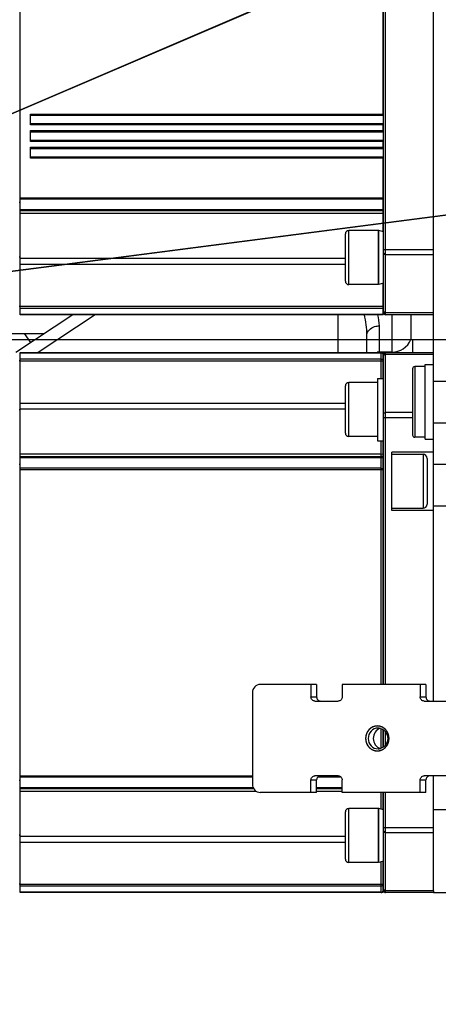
# Model space of a CAD drawing. Header units: millimetres. Extents: x 0 to 11890, y 0 to 8410.
# Tile 38 of 86: x 7284 to 7385, y 2488 to 2725. Entities that reach past the tile are written whole.
import ezdxf

# ---------------------------------------------------------------- set-up
doc = ezdxf.new("R2010")
doc.units = ezdxf.units.MM
doc.header["$LTSCALE"] = 653.95
doc.linetypes.add('CENTER', pattern=[0.6, 0.375, -0.075, 0.075, -0.075])
doc.layers.get('0').update_dxf_attribs({"linetype": 'CONTINUOUS'})
for name, color, linetype in [('204101000043_DXF_AXIS', 7, 'CONTINUOUS'), ('304103000023DXF_CONTINUOUS_LINE', 7, 'CONTINUOUS'), ('304103000024DXF_CONTINUOUS_LINE', 7, 'CONTINUOUS'), ('304105000048DXF_CONTINUOUS_LINE', 7, 'CONTINUOUS'), ('304105000051DXF_CONTINUOUS_LINE', 7, 'CONTINUOUS'), ('304304000111DXF_CONTINUOUS_LINE', 7, 'CONTINUOUS'), ('501023000047DXF_CONTINUOUS_LINE', 7, 'CONTINUOUS'), ('604006000004DXF_CONTINUOUS_LINE', 7, 'CONTINUOUS'), ('604007000003DXF_CONTINUOUS_LINE', 7, 'CONTINUOUS'), ('626001000003DXF_CONTINUOUS_LINE', 7, 'CONTINUOUS'), ('R70-2000运动范围_DXF_DIMENSION', 7, 'CONTINUOUS')]:
    doc.layers.add(name, color=color, linetype=linetype)
doc.styles.get("Standard").update_dxf_attribs({"font": 'txt', "width": 0.7})
doc.dimstyles.new('DIMSTYLE_3', dxfattribs={"dimtxt": 100, "dimasz": 60, "dimexe": 2, "dimexo": 0.2, "dimtad": 1, "dimdsep": 46, "dimtxsty": 'Standard', "dimblk": '_FILLED', "dimblk1": '_FILLED', "dimblk2": '_FILLED', "dimcen": 0.09, "dimclrt": 5, "dimazin": 2, "dimtp": 0.01, "dimtm": 0.01, "dimtfac": 1, "dimtofl": 0, "dimtmove": 0, "dimatfit": 3, "dimldrblk": '_FILLED', "dimfxl": 0, "dimtolj": 1, "dimarcsym": 0})

# ---------------------------------------------------------------- blocks, each defined once
blk = doc.blocks.new('_FILLED')
at = {"color": 0, "linetype": 'ByBlock'}
blk.add_solid([(0, 0), (-1, 0.1667), (-1, -0.1667)], dxfattribs=at)
blk = doc.blocks.new('*D8')
at = {"layer": 'R70-2000运动范围_DXF_DIMENSION', "color": 2, "linetype": 'Continuous'}
for p, q in [((7155.44, 2648.42), (8327.14, 3151.96)), ((7687.07, 2876.89), (7155.44, 2648.42)), ((7687.07, 2876.89), (7687.07, 2876.89))]:
    blk.add_line(p, q, dxfattribs=at)
at = {"layer": 'R70-2000运动范围_DXF_DIMENSION', "color": 2, "linetype": 'Continuous', "xscale": 60, "yscale": 60, "zscale": 60, "rotation": 203.2557065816}
blk.add_blockref('_FILLED', (7687.07, 2876.89), dxfattribs=at)
blk = doc.blocks.new('*D9')
at = {"layer": 'R70-2000运动范围_DXF_DIMENSION', "color": 2, "linetype": 'Continuous'}
for p, q in [((7155.44, 2648.42), (9690.99, 2977.4)), ((9150.71, 2907.3), (7155.44, 2648.42)), ((9150.71, 2907.3), (9150.71, 2907.3))]:
    blk.add_line(p, q, dxfattribs=at)
at = {"layer": 'R70-2000运动范围_DXF_DIMENSION', "color": 2, "linetype": 'Continuous', "xscale": 60, "yscale": 60, "zscale": 60, "rotation": 187.3919185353}
blk.add_blockref('_FILLED', (9150.71, 2907.3), dxfattribs=at)

msp = doc.modelspace()

# ---------------------------------------------------------------- linework, layer by layer
at = {"color": 7, "linetype": 'Continuous'}
msp.add_circle((7155.437, 2648.422), 578.65, dxfattribs=at)
at = {"layer": '204101000043_DXF_AXIS', "color": 7, "linetype": 'CENTER'}
msp.add_line((7155.437, 2648.422), (8599.718, 2648.422), dxfattribs=at)
at = {"layer": '304103000023DXF_CONTINUOUS_LINE', "color": 7, "linetype": 'Continuous'}
msp.add_line((7371.337, 2515.422), (7371.135, 2515.422), dxfattribs=at)
at = {"layer": '304103000024DXF_CONTINUOUS_LINE', "color": 7, "linetype": 'Continuous'}
for p, q in [((7383.437, 2561.422), (7383.437, 2767.287)), ((7296.606, 2654.422), (7282.892, 2645.322)), ((7378.02, 2654.422), (7378.02, 2648.422)), ((7235.437, 2649.922), (7289.825, 2649.922)), ((7367.437, 2645.322), (7367.437, 2649.548)), ((7378.02, 2648.422), (7383.437, 2648.422)), ((7378.437, 2648.422), (7378.437, 2645.322)), ((7373.437, 2645.422), (7370.437, 2645.422)), ((7383.437, 2638.422), (7388.937, 2638.422)), ((7383.437, 2618.422), (7388.937, 2618.422)), ((7383.437, 2515.715), (7383.437, 2543.422)), ((7383.437, 2515.322), (7395.437, 2515.322))]:
    msp.add_line(p, q, dxfattribs=at)
at = {"layer": '304103000024DXF_CONTINUOUS_LINE', "color": 9, "linetype": 'Continuous'}
for p, q in [((7302.032, 2654.422), (7288.318, 2645.322)), ((7360.437, 2654.422), (7360.437, 2645.322)), ((7373.437, 2654.422), (7373.437, 2645.322)), ((7286.482, 2647.704), (7285.01, 2649.922)), ((7370.437, 2645.322), (7370.437, 2651.726)), ((7383.437, 2648.422), (7388.937, 2648.422)), ((7383.437, 2628.422), (7388.937, 2628.422)), ((7383.437, 2608.422), (7388.937, 2608.422)), ((7383.437, 2535.322), (7398.594, 2535.322))]:
    msp.add_line(p, q, dxfattribs=at)
at = {"layer": '304103000024DXF_CONTINUOUS_LINE', "color": 7, "linetype": 'Continuous'}
for centre, radius, start, end in [((7373.437, 2650.422), 5, 270, 336.4219), ((7370.437, 2642.422), 3, 90, 99.8528)]:
    msp.add_arc(centre, radius, start, end, dxfattribs=at)
at = {"layer": '304103000024DXF_CONTINUOUS_LINE', "color": 9, "linetype": 'Continuous'}
for points in [[(7367.437, 2649.548), (7367.437, 2651.184), (7367.161, 2652.816), (7366.845, 2654.421)], [(7370.437, 2651.726), (7370.437, 2652.627), (7370.273, 2653.528), (7370.057, 2654.404)]]:
    msp.add_open_spline(points, degree=3, dxfattribs=at)
msp.add_open_spline([(7367.437, 2649.548), (7367.437, 2650.459), (7368.784, 2651.598), (7370.051, 2651.726), (7370.437, 2651.726)], degree=3, knots=[0, 0, 0, 0, 0.7021593, 1, 1, 1, 1], dxfattribs=at)
at = {"layer": '304105000048DXF_CONTINUOUS_LINE', "color": 7, "linetype": 'Continuous'}
for p, q in [((7355.321, 2565.422), (7341.737, 2565.422)), ((7353.953, 2565.422), (7353.953, 2562.422)), ((7355.321, 2565.422), (7355.321, 2562.422)), ((7381.632, 2565.422), (7361.47, 2565.422)), ((7361.47, 2565.422), (7361.47, 2562.422)), ((7380.264, 2565.422), (7380.264, 2562.422)), ((7381.632, 2565.422), (7381.632, 2562.422)), ((7339.857, 2563.422), (7339.857, 2541.422)), ((7354.892, 2561.422), (7360.53, 2561.422)), ((7381.204, 2561.422), (7386.842, 2561.422)), ((7360.53, 2543.422), (7354.892, 2543.422)), ((7386.842, 2543.422), (7381.204, 2543.422)), ((7353.953, 2539.422), (7353.953, 2542.422)), ((7355.321, 2539.422), (7355.321, 2542.422)), ((7361.47, 2539.422), (7361.47, 2542.422)), ((7380.264, 2539.422), (7380.264, 2542.422)), ((7381.632, 2539.422), (7381.632, 2542.422)), ((7355.321, 2539.422), (7341.737, 2539.422)), ((7381.632, 2539.422), (7361.47, 2539.422))]:
    msp.add_line(p, q, dxfattribs=at)
at = {"layer": '304105000048DXF_CONTINUOUS_LINE', "color": 9, "linetype": 'Continuous'}
for p, q in [((7353.953, 2562.422), (7355.321, 2562.422)), ((7380.264, 2562.422), (7381.632, 2562.422)), ((7353.953, 2542.422), (7355.321, 2542.422)), ((7380.264, 2542.422), (7381.632, 2542.422))]:
    msp.add_line(p, q, dxfattribs=at)
at = {"layer": '304105000048DXF_CONTINUOUS_LINE', "color": 7, "linetype": 'Continuous'}
for centre, start, end in [((7370.096, 2552.692), 74.77094, 89.93542), ((7370.096, 2552.152), 270.06458, 285.22906)]:
    msp.add_arc(centre, 2.23, start, end, dxfattribs=at)
for points, knots in [([(7341.737, 2565.422), (7341.253, 2565.422), (7340.23, 2564.965), (7339.857, 2563.928), (7339.857, 2563.422)], [0, 0, 0, 0, 0.4890129, 1, 1, 1, 1]), ([(7354.892, 2561.422), (7354.65, 2561.422), (7354.139, 2561.651), (7353.953, 2562.169), (7353.953, 2562.422)], [0, 0, 0, 0, 0.4890141, 1, 1, 1, 1]), ([(7355.321, 2562.422), (7355.321, 2562.169), (7355.507, 2561.651), (7356.018, 2561.422), (7356.26, 2561.422)], [0, 0, 0, 0, 0.5109859, 1, 1, 1, 1]), ([(7361.47, 2562.422), (7361.47, 2562.169), (7361.284, 2561.651), (7360.773, 2561.422), (7360.53, 2561.422)], [0, 0, 0, 0, 0.5109859, 1, 1, 1, 1]), ([(7381.204, 2561.422), (7380.962, 2561.422), (7380.45, 2561.651), (7380.264, 2562.169), (7380.264, 2562.422)], [0, 0, 0, 0, 0.4890141, 1, 1, 1, 1]), ([(7381.632, 2562.422), (7381.632, 2562.169), (7381.818, 2561.651), (7382.33, 2561.422), (7382.572, 2561.422)], [0, 0, 0, 0, 0.5109859, 1, 1, 1, 1]), ([(7369.927, 2555.422), (7369.201, 2555.422), (7367.667, 2554.727), (7366.823, 2552.422), (7367.667, 2550.118), (7369.201, 2549.422), (7369.927, 2549.422)], [0, 0, 0, 0, 0.2445072, 0.5, 0.7554928, 1, 1, 1, 1]), ([(7370.098, 2554.922), (7369.493, 2554.922), (7368.215, 2554.343), (7367.511, 2552.422), (7368.215, 2550.502), (7369.493, 2549.922), (7370.098, 2549.922)], [0, 0, 0, 0, 0.2445068, 0.5, 0.7554932, 1, 1, 1, 1]), ([(7369.927, 2549.422), (7370.654, 2549.422), (7372.188, 2550.118), (7373.032, 2552.422), (7372.188, 2554.727), (7370.654, 2555.422), (7369.927, 2555.422)], [0, 0, 0, 0, 0.2445072, 0.5, 0.7554928, 1, 1, 1, 1]), ([(7370.679, 2554.835), (7370.187, 2554.692), (7369.269, 2554.023), (7368.782, 2552.422), (7369.269, 2550.822), (7370.187, 2550.152), (7370.679, 2550.01)], [0, 0, 0, 0, 0.2455069, 0.5, 0.7544931, 1, 1, 1, 1]), ([(7370.682, 2554.844), (7371.181, 2554.708), (7372.118, 2554.04), (7372.616, 2552.422), (7372.118, 2550.804), (7371.181, 2550.137), (7370.682, 2550.001)], [0, 0, 0, 0, 0.2454488, 0.5, 0.7545512, 1, 1, 1, 1]), ([(7353.953, 2542.422), (7353.953, 2542.675), (7354.139, 2543.194), (7354.65, 2543.422), (7354.892, 2543.422)], [0, 0, 0, 0, 0.5109859, 1, 1, 1, 1]), ([(7356.26, 2543.422), (7356.018, 2543.422), (7355.507, 2543.194), (7355.321, 2542.675), (7355.321, 2542.422)], [0, 0, 0, 0, 0.4890141, 1, 1, 1, 1]), ([(7360.53, 2543.422), (7360.773, 2543.422), (7361.284, 2543.194), (7361.47, 2542.675), (7361.47, 2542.422)], [0, 0, 0, 0, 0.4890141, 1, 1, 1, 1]), ([(7380.264, 2542.422), (7380.264, 2542.675), (7380.45, 2543.194), (7380.962, 2543.422), (7381.204, 2543.422)], [0, 0, 0, 0, 0.5109859, 1, 1, 1, 1]), ([(7382.572, 2543.422), (7382.33, 2543.422), (7381.818, 2543.194), (7381.632, 2542.675), (7381.632, 2542.422)], [0, 0, 0, 0, 0.4890141, 1, 1, 1, 1]), ([(7339.857, 2541.422), (7339.857, 2540.916), (7340.23, 2539.879), (7341.253, 2539.422), (7341.737, 2539.422)], [0, 0, 0, 0, 0.5109871, 1, 1, 1, 1])]:
    msp.add_open_spline(points, degree=3, knots=knots, dxfattribs=at)
at = {"layer": '304105000048DXF_CONTINUOUS_LINE', "color": 2, "linetype": 'Continuous'}
for points in [[(7369.927, 2555.422), (7369.882, 2555.417), (7369.791, 2555.408), (7369.676, 2555.396), (7369.585, 2555.387), (7369.517, 2555.379), (7369.46, 2555.373), (7369.42, 2555.369), (7369.397, 2555.367), (7369.38, 2555.366), (7369.363, 2555.36), (7369.341, 2555.353), (7369.303, 2555.34), (7369.248, 2555.323), (7369.182, 2555.302), (7369.116, 2555.281), (7369.051, 2555.259), (7368.985, 2555.238), (7368.93, 2555.22), (7368.891, 2555.208), (7368.87, 2555.201), (7368.853, 2555.197), (7368.838, 2555.187), (7368.818, 2555.176), (7368.782, 2555.156), (7368.732, 2555.127), (7368.671, 2555.093), (7368.61, 2555.058), (7368.55, 2555.024), (7368.489, 2554.99), (7368.438, 2554.961), (7368.403, 2554.941), (7368.383, 2554.929), (7368.367, 2554.922), (7368.354, 2554.909), (7368.336, 2554.894), (7368.304, 2554.866), (7368.259, 2554.827), (7368.205, 2554.779), (7368.151, 2554.732), (7368.097, 2554.685), (7368.042, 2554.638), (7367.997, 2554.599), (7367.965, 2554.571), (7367.948, 2554.555), (7367.933, 2554.544), (7367.923, 2554.529), (7367.908, 2554.511), (7367.883, 2554.478), (7367.847, 2554.43), (7367.803, 2554.374), (7367.759, 2554.317), (7367.716, 2554.261), (7367.672, 2554.204), (7367.636, 2554.157), (7367.61, 2554.124), (7367.596, 2554.105), (7367.584, 2554.092), (7367.577, 2554.075), (7367.566, 2554.054), (7367.547, 2554.016), (7367.52, 2553.962), (7367.487, 2553.898), (7367.455, 2553.833), (7367.422, 2553.769), (7367.39, 2553.704), (7367.363, 2553.65), (7367.344, 2553.613), (7367.333, 2553.591), (7367.324, 2553.576), (7367.32, 2553.558), (7367.313, 2553.534), (7367.301, 2553.493), (7367.285, 2553.435), (7367.264, 2553.365), (7367.244, 2553.295), (7367.224, 2553.225), (7367.204, 2553.155), (7367.187, 2553.097), (7367.176, 2553.056), (7367.169, 2553.033), (7367.163, 2553.016), (7367.162, 2552.997), (7367.16, 2552.972), (7367.156, 2552.929), (7367.15, 2552.867), (7367.143, 2552.793), (7367.136, 2552.719), (7367.129, 2552.645), (7367.122, 2552.57), (7367.117, 2552.509), (7367.112, 2552.465), (7367.11, 2552.441), (7367.107, 2552.422), (7367.11, 2552.404), (7367.112, 2552.38), (7367.116, 2552.337), (7367.122, 2552.277), (7367.128, 2552.204), (7367.135, 2552.131), (7367.142, 2552.058), (7367.149, 2551.985), (7367.154, 2551.925), (7367.158, 2551.882), (7367.161, 2551.858), (7367.161, 2551.839), (7367.167, 2551.822), (7367.173, 2551.799), (7367.185, 2551.758), (7367.202, 2551.699), (7367.222, 2551.629), (7367.242, 2551.559), (7367.261, 2551.489), (7367.281, 2551.419), (7367.298, 2551.361), (7367.309, 2551.32), (7367.316, 2551.297), (7367.32, 2551.279), (7367.329, 2551.263), (7367.34, 2551.241), (7367.359, 2551.204), (7367.386, 2551.15), (7367.418, 2551.085), (7367.45, 2551.021), (7367.482, 2550.956), (7367.515, 2550.891), (7367.542, 2550.838), (7367.56, 2550.8), (7367.571, 2550.778), (7367.578, 2550.762), (7367.591, 2550.748), (7367.605, 2550.728), (7367.631, 2550.695), (7367.668, 2550.647), (7367.712, 2550.589), (7367.757, 2550.532), (7367.801, 2550.474), (7367.845, 2550.416), (7367.882, 2550.368), (7367.908, 2550.334), (7367.923, 2550.316), (7367.933, 2550.3), (7367.947, 2550.29), (7367.965, 2550.274), (7367.996, 2550.247), (7368.04, 2550.208), (7368.093, 2550.162), (7368.147, 2550.115), (7368.2, 2550.069), (7368.253, 2550.022), (7368.297, 2549.984), (7368.328, 2549.956), (7368.346, 2549.941), (7368.359, 2549.928), (7368.374, 2549.921), (7368.394, 2549.909), (7368.43, 2549.889), (7368.48, 2549.86), (7368.541, 2549.826), (7368.602, 2549.791), (7368.662, 2549.756), (7368.723, 2549.722), (7368.773, 2549.693), (7368.809, 2549.673), (7368.829, 2549.662), (7368.844, 2549.652), (7368.861, 2549.648), (7368.882, 2549.64), (7368.921, 2549.628), (7368.976, 2549.61), (7369.041, 2549.588), (7369.107, 2549.567), (7369.173, 2549.546), (7369.239, 2549.524), (7369.293, 2549.507), (7369.332, 2549.494), (7369.354, 2549.487), (7369.37, 2549.48), (7369.388, 2549.48), (7369.411, 2549.477), (7369.451, 2549.473), (7369.509, 2549.467), (7369.579, 2549.459), (7369.672, 2549.449), (7369.788, 2549.437), (7369.881, 2549.427), (7369.927, 2549.422)], [(7369.927, 2549.422), (7369.973, 2549.427), (7370.064, 2549.437), (7370.178, 2549.448), (7370.27, 2549.458), (7370.338, 2549.465), (7370.395, 2549.471), (7370.435, 2549.475), (7370.458, 2549.478), (7370.475, 2549.478), (7370.491, 2549.485), (7370.513, 2549.492), (7370.552, 2549.504), (7370.607, 2549.522), (7370.672, 2549.543), (7370.738, 2549.564), (7370.804, 2549.585), (7370.87, 2549.606), (7370.925, 2549.624), (7370.963, 2549.636), (7370.985, 2549.644), (7371.002, 2549.648), (7371.017, 2549.657), (7371.037, 2549.669), (7371.072, 2549.689), (7371.123, 2549.717), (7371.184, 2549.752), (7371.245, 2549.786), (7371.305, 2549.82), (7371.366, 2549.855), (7371.417, 2549.884), (7371.452, 2549.903), (7371.472, 2549.915), (7371.488, 2549.923), (7371.501, 2549.936), (7371.519, 2549.951), (7371.551, 2549.979), (7371.596, 2550.018), (7371.65, 2550.065), (7371.704, 2550.112), (7371.758, 2550.159), (7371.812, 2550.207), (7371.858, 2550.246), (7371.889, 2550.273), (7371.907, 2550.289), (7371.922, 2550.3), (7371.931, 2550.315), (7371.946, 2550.334), (7371.972, 2550.367), (7372.008, 2550.414), (7372.052, 2550.471), (7372.095, 2550.527), (7372.139, 2550.584), (7372.183, 2550.64), (7372.219, 2550.687), (7372.245, 2550.72), (7372.259, 2550.739), (7372.271, 2550.753), (7372.278, 2550.77), (7372.289, 2550.791), (7372.308, 2550.829), (7372.335, 2550.882), (7372.367, 2550.947), (7372.4, 2551.011), (7372.432, 2551.076), (7372.465, 2551.14), (7372.492, 2551.194), (7372.511, 2551.232), (7372.522, 2551.253), (7372.531, 2551.269), (7372.535, 2551.287), (7372.542, 2551.31), (7372.553, 2551.351), (7372.57, 2551.409), (7372.59, 2551.479), (7372.61, 2551.549), (7372.631, 2551.619), (7372.651, 2551.689), (7372.667, 2551.748), (7372.679, 2551.788), (7372.686, 2551.812), (7372.692, 2551.829), (7372.692, 2551.848), (7372.695, 2551.872), (7372.699, 2551.916), (7372.705, 2551.978), (7372.712, 2552.052), (7372.719, 2552.126), (7372.726, 2552.2), (7372.733, 2552.274), (7372.738, 2552.336), (7372.743, 2552.379), (7372.744, 2552.404), (7372.747, 2552.422), (7372.745, 2552.44), (7372.743, 2552.465), (7372.739, 2552.507), (7372.733, 2552.568), (7372.726, 2552.641), (7372.72, 2552.714), (7372.713, 2552.786), (7372.706, 2552.859), (7372.701, 2552.92), (7372.697, 2552.963), (7372.694, 2552.987), (7372.694, 2553.005), (7372.688, 2553.022), (7372.681, 2553.046), (7372.669, 2553.087), (7372.653, 2553.145), (7372.633, 2553.215), (7372.613, 2553.285), (7372.593, 2553.355), (7372.574, 2553.425), (7372.557, 2553.484), (7372.545, 2553.525), (7372.538, 2553.548), (7372.535, 2553.566), (7372.525, 2553.582), (7372.515, 2553.603), (7372.496, 2553.641), (7372.469, 2553.695), (7372.437, 2553.759), (7372.405, 2553.824), (7372.372, 2553.889), (7372.34, 2553.953), (7372.313, 2554.007), (7372.294, 2554.045), (7372.283, 2554.066), (7372.276, 2554.083), (7372.264, 2554.097), (7372.25, 2554.116), (7372.224, 2554.15), (7372.187, 2554.198), (7372.142, 2554.255), (7372.098, 2554.313), (7372.054, 2554.371), (7372.009, 2554.428), (7371.972, 2554.476), (7371.947, 2554.51), (7371.932, 2554.529), (7371.921, 2554.544), (7371.907, 2554.555), (7371.89, 2554.571), (7371.859, 2554.598), (7371.815, 2554.637), (7371.761, 2554.683), (7371.708, 2554.729), (7371.655, 2554.776), (7371.602, 2554.822), (7371.558, 2554.861), (7371.527, 2554.888), (7371.509, 2554.903), (7371.496, 2554.916), (7371.48, 2554.924), (7371.46, 2554.936), (7371.425, 2554.955), (7371.374, 2554.984), (7371.314, 2555.019), (7371.253, 2555.054), (7371.193, 2555.088), (7371.132, 2555.123), (7371.081, 2555.151), (7371.046, 2555.172), (7371.026, 2555.183), (7371.011, 2555.193), (7370.994, 2555.197), (7370.972, 2555.205), (7370.934, 2555.217), (7370.879, 2555.235), (7370.813, 2555.256), (7370.748, 2555.277), (7370.682, 2555.299), (7370.616, 2555.32), (7370.561, 2555.338), (7370.523, 2555.351), (7370.501, 2555.357), (7370.485, 2555.364), (7370.467, 2555.365), (7370.444, 2555.368), (7370.403, 2555.372), (7370.345, 2555.378), (7370.276, 2555.385), (7370.183, 2555.395), (7370.067, 2555.407), (7369.974, 2555.417), (7369.927, 2555.422)]]:
    msp.add_open_spline(points, degree=3, knots=[0, 0, 0, 0, 0.015625, 0.03125, 0.0390625, 0.046875, 0.0546875, 0.0585938, 0.0605469, 0.0625, 0.0644531, 0.0664062, 0.0703125, 0.078125, 0.0859375, 0.09375, 0.1015625, 0.109375, 0.1171875, 0.1210938, 0.1230469, 0.125, 0.1269531, 0.1289062, 0.1328125, 0.140625, 0.1484375, 0.15625, 0.1640625, 0.171875, 0.1796875, 0.1835938, 0.1855469, 0.1875, 0.1894531, 0.1914062, 0.1953125, 0.203125, 0.2109375, 0.21875, 0.2265625, 0.234375, 0.2421875, 0.2460938, 0.2480469, 0.25, 0.2519531, 0.2539062, 0.2578125, 0.265625, 0.2734375, 0.28125, 0.2890625, 0.296875, 0.3046875, 0.3085938, 0.3105469, 0.3125, 0.3144531, 0.3164062, 0.3203125, 0.328125, 0.3359375, 0.34375, 0.3515625, 0.359375, 0.3671875, 0.3710938, 0.3730469, 0.375, 0.3769531, 0.3789062, 0.3828125, 0.390625, 0.3984375, 0.40625, 0.4140625, 0.421875, 0.4296875, 0.4335938, 0.4355469, 0.4375, 0.4394531, 0.4414062, 0.4453125, 0.453125, 0.4609375, 0.46875, 0.4765625, 0.484375, 0.4921875, 0.4960938, 0.4980469, 0.5, 0.5019531, 0.5039062, 0.5078125, 0.515625, 0.5234375, 0.53125, 0.5390625, 0.546875, 0.5546875, 0.5585938, 0.5605469, 0.5625, 0.5644531, 0.5664062, 0.5703125, 0.578125, 0.5859375, 0.59375, 0.6015625, 0.609375, 0.6171875, 0.6210938, 0.6230469, 0.625, 0.6269531, 0.6289062, 0.6328125, 0.640625, 0.6484375, 0.65625, 0.6640625, 0.671875, 0.6796875, 0.6835938, 0.6855469, 0.6875, 0.6894531, 0.6914062, 0.6953125, 0.703125, 0.7109375, 0.71875, 0.7265625, 0.734375, 0.7421875, 0.7460938, 0.7480469, 0.75, 0.7519531, 0.7539062, 0.7578125, 0.765625, 0.7734375, 0.78125, 0.7890625, 0.796875, 0.8046875, 0.8085938, 0.8105469, 0.8125, 0.8144531, 0.8164062, 0.8203125, 0.828125, 0.8359375, 0.84375, 0.8515625, 0.859375, 0.8671875, 0.8710938, 0.8730469, 0.875, 0.8769531, 0.8789062, 0.8828125, 0.890625, 0.8984375, 0.90625, 0.9140625, 0.921875, 0.9296875, 0.9335938, 0.9355469, 0.9375, 0.9394531, 0.9414062, 0.9453125, 0.953125, 0.9609375, 0.96875, 0.984375, 1, 1, 1, 1], dxfattribs=at)
at = {"layer": '304105000051DXF_CONTINUOUS_LINE', "color": 7, "linetype": 'Continuous'}
for p, q in [((7369.937, 2639.087), (7371.437, 2639.087)), ((7369.937, 2639.087), (7369.937, 2624.087)), ((7369.937, 2624.087), (7371.437, 2624.087))]:
    msp.add_line(p, q, dxfattribs=at)
at = {"layer": '304304000111DXF_CONTINUOUS_LINE', "color": 7, "linetype": 'Continuous'}
for p, q in [((7283.937, 2679.422), (7283.937, 2784.422)), ((7371.437, 2654.922), (7371.437, 2783.922)), ((7383.437, 2668.884), (7383.437, 2746.422)), ((7371.337, 2702.422), (7371.337, 2736.422)), ((7286.437, 2700.122), (7286.437, 2702.722)), ((7286.437, 2702.422), (7371.437, 2702.422)), ((7286.437, 2700.422), (7371.437, 2700.422)), ((7371.337, 2698.422), (7371.337, 2700.422)), ((7286.437, 2696.122), (7286.437, 2698.722)), ((7286.437, 2698.422), (7371.437, 2698.422)), ((7286.437, 2696.422), (7371.437, 2696.422)), ((7286.437, 2692.122), (7286.437, 2694.722)), ((7371.337, 2694.422), (7371.337, 2696.422)), ((7286.437, 2694.422), (7371.437, 2694.422)), ((7286.437, 2692.422), (7371.437, 2692.422)), ((7371.337, 2674.368), (7371.337, 2692.422)), ((7283.937, 2681.422), (7283.737, 2681.422)), ((7371.437, 2681.422), (7371.337, 2681.422)), ((7371.337, 2679.422), (7283.937, 2679.422)), ((7283.937, 2654.422), (7283.937, 2679.354)), ((7283.937, 2668.251), (7283.737, 2668.251)), ((7371.337, 2654.422), (7371.337, 2661.974)), ((7283.937, 2656.422), (7283.737, 2656.422)), ((7371.337, 2654.422), (7283.937, 2654.422)), ((7371.437, 2656.422), (7371.337, 2656.422)), ((7383.437, 2654.422), (7371.937, 2654.422)), ((7283.937, 2645.322), (7371.337, 2645.322)), ((7283.937, 2540.322), (7283.937, 2645.322)), ((7371.337, 2639.087), (7371.337, 2645.322)), ((7371.937, 2645.322), (7383.437, 2645.322)), ((7283.937, 2643.322), (7283.737, 2643.322)), ((7371.437, 2643.322), (7371.337, 2643.322)), ((7371.437, 2565.422), (7371.437, 2644.822)), ((7283.937, 2631.494), (7283.737, 2631.494)), ((7371.337, 2565.422), (7371.337, 2624.087)), ((7383.437, 2621.322), (7373.437, 2621.322)), ((7373.437, 2607.322), (7373.437, 2621.322)), ((7283.937, 2620.322), (7370.837, 2620.322)), ((7373.437, 2620.822), (7380.937, 2620.822)), ((7381.937, 2619.822), (7381.937, 2608.822)), ((7283.937, 2618.322), (7283.737, 2618.322)), ((7371.437, 2618.322), (7371.337, 2618.322)), ((7373.437, 2607.822), (7380.937, 2607.822)), ((7383.437, 2607.322), (7373.437, 2607.322)), ((7371.337, 2550.304), (7371.337, 2554.541)), ((7371.437, 2550.383), (7371.437, 2554.462)), ((7283.937, 2542.322), (7283.737, 2542.322)), ((7340.181, 2540.322), (7283.937, 2540.322)), ((7283.937, 2515.322), (7283.937, 2540.254)), ((7361.47, 2540.322), (7355.321, 2540.322)), ((7371.337, 2535.268), (7371.337, 2539.422)), ((7371.437, 2515.822), (7371.437, 2539.422)), ((7283.937, 2529.151), (7283.737, 2529.151)), ((7371.337, 2515.322), (7371.337, 2522.874)), ((7283.937, 2517.322), (7283.737, 2517.322)), ((7371.437, 2517.322), (7371.337, 2517.322)), ((7371.337, 2515.322), (7283.937, 2515.322)), ((7383.437, 2515.322), (7371.937, 2515.322)), ((7383.437, 2515.715), (7383.437, 2515.322))]:
    msp.add_line(p, q, dxfattribs=at)
at = {"layer": '304304000111DXF_CONTINUOUS_LINE', "color": 9, "linetype": 'Continuous'}
for p, q in [((7371.937, 2654.422), (7371.937, 2784.422)), ((7286.437, 2702.722), (7371.337, 2702.722)), ((7371.337, 2700.122), (7286.437, 2700.122)), ((7286.437, 2698.722), (7371.337, 2698.722)), ((7371.337, 2696.122), (7286.437, 2696.122)), ((7286.437, 2694.722), (7371.337, 2694.722)), ((7371.337, 2692.122), (7286.437, 2692.122)), ((7283.937, 2682.556), (7371.337, 2682.556)), ((7283.937, 2682.306), (7371.337, 2682.306)), ((7371.337, 2679.672), (7283.937, 2679.672)), ((7283.937, 2678.836), (7371.337, 2678.836)), ((7371.437, 2670.117), (7383.437, 2670.117)), ((7371.937, 2668.884), (7383.437, 2668.884)), ((7283.937, 2668.008), (7362.237, 2668.008)), ((7283.937, 2666.594), (7362.237, 2666.594)), ((7283.937, 2656.443), (7371.337, 2656.443)), ((7283.937, 2656.01), (7371.337, 2656.01)), ((7371.337, 2654.489), (7283.937, 2654.489)), ((7383.437, 2654.847), (7371.937, 2654.847)), ((7283.937, 2645.255), (7370.837, 2645.255)), ((7370.837, 2639.087), (7370.837, 2645.322)), ((7371.294, 2645.022), (7371.337, 2645.022)), ((7371.937, 2565.422), (7371.937, 2645.322)), ((7370.837, 2643.735), (7283.937, 2643.735)), ((7283.937, 2643.302), (7371.337, 2643.302)), ((7371.937, 2644.897), (7383.437, 2644.897)), ((7283.937, 2633.151), (7362.237, 2633.151)), ((7283.937, 2631.736), (7362.237, 2631.736)), ((7378.437, 2630.86), (7371.937, 2630.86)), ((7378.437, 2629.627), (7371.437, 2629.627)), ((7370.837, 2565.422), (7370.837, 2624.087)), ((7283.937, 2620.908), (7370.837, 2620.908)), ((7283.937, 2620.072), (7370.837, 2620.072)), ((7380.937, 2620.822), (7380.937, 2607.822)), ((7370.837, 2617.438), (7283.937, 2617.438)), ((7283.937, 2617.188), (7371.337, 2617.188)), ((7370.837, 2550.061), (7370.837, 2554.784)), ((7371.937, 2550.89), (7371.937, 2553.954)), ((7283.937, 2543.456), (7339.857, 2543.456)), ((7283.937, 2543.206), (7339.857, 2543.206)), ((7355.685, 2543.206), (7361.106, 2543.206)), ((7340.051, 2540.572), (7283.937, 2540.572)), ((7283.937, 2539.736), (7340.74, 2539.736)), ((7361.47, 2540.572), (7355.321, 2540.572)), ((7355.321, 2539.736), (7361.47, 2539.736)), ((7370.837, 2535.405), (7370.837, 2539.422)), ((7371.937, 2515.322), (7371.937, 2539.422)), ((7283.937, 2528.908), (7362.237, 2528.908)), ((7371.437, 2531.017), (7383.437, 2531.017)), ((7371.937, 2529.784), (7383.437, 2529.784)), ((7283.937, 2527.494), (7362.237, 2527.494)), ((7370.837, 2515.322), (7370.837, 2522.71)), ((7283.937, 2517.343), (7371.337, 2517.343)), ((7283.937, 2516.91), (7370.837, 2516.91)), ((7370.837, 2515.389), (7283.937, 2515.389)), ((7371.337, 2515.622), (7371.294, 2515.622)), ((7383.437, 2515.747), (7371.937, 2515.747))]:
    msp.add_line(p, q, dxfattribs=at)
at = {"layer": '304304000111DXF_CONTINUOUS_LINE', "color": 7, "linetype": 'Continuous'}
for centre, radius, start, end in [((7371.937, 2654.922), 0.5, 180, 270), ((7370.837, 2644.822), 0.5, 0, 90), ((7371.937, 2644.822), 0.5, 90, 180), ((7370.837, 2619.822), 0.5, 0, 90), ((7380.937, 2619.822), 1, 0, 90), ((7380.937, 2608.822), 1, 270, 360), ((7370.837, 2515.822), 0.5, 270, 360), ((7371.937, 2515.822), 0.5, 180, 270)]:
    msp.add_arc(centre, radius, start, end, dxfattribs=at)
at = {"layer": '304304000111DXF_CONTINUOUS_LINE', "color": 9, "linetype": 'Continuous'}
for points in [[(7371.437, 2669.193), (7371.437, 2668.997), (7371.741, 2668.884), (7371.937, 2668.884)], [(7371.437, 2655.241), (7371.437, 2655.082), (7371.595, 2654.927), (7371.746, 2654.878)], [(7371.028, 2645.222), (7371.186, 2645.165), (7371.337, 2644.991), (7371.337, 2644.822)], [(7370.837, 2643.735), (7371.058, 2643.735), (7371.337, 2643.522), (7371.337, 2643.302)], [(7371.437, 2644.504), (7371.437, 2644.662), (7371.595, 2644.817), (7371.746, 2644.867)], [(7371.437, 2630.552), (7371.437, 2630.748), (7371.741, 2630.86), (7371.937, 2630.86)], [(7370.837, 2620.908), (7371.041, 2620.908), (7371.337, 2620.759), (7371.337, 2620.554)], [(7371.027, 2620.053), (7371.153, 2620.027), (7371.337, 2619.951), (7371.337, 2619.822)], [(7370.837, 2617.438), (7371.024, 2617.438), (7371.337, 2617.375), (7371.337, 2617.188)], [(7371.437, 2530.093), (7371.437, 2529.897), (7371.741, 2529.784), (7371.937, 2529.784)], [(7370.837, 2516.91), (7371.058, 2516.91), (7371.337, 2517.123), (7371.337, 2517.343)], [(7371.028, 2515.423), (7371.186, 2515.479), (7371.337, 2515.654), (7371.337, 2515.822)], [(7371.437, 2516.141), (7371.437, 2515.929), (7371.725, 2515.747), (7371.937, 2515.747)]]:
    msp.add_open_spline(points, degree=3, dxfattribs=at)
for points, knots in [([(7371.746, 2654.878), (7371.777, 2654.868), (7371.84, 2654.853), (7371.905, 2654.847), (7371.937, 2654.847)], [0, 0, 0, 0, 0.5002539, 1, 1, 1, 1]), ([(7370.837, 2645.255), (7370.87, 2645.255), (7370.934, 2645.249), (7370.997, 2645.233), (7371.028, 2645.222)], [0, 0, 0, 0, 0.4984883, 1, 1, 1, 1]), ([(7371.746, 2644.867), (7371.777, 2644.877), (7371.84, 2644.892), (7371.905, 2644.897), (7371.937, 2644.897)], [0, 0, 0, 0, 0.5002539, 1, 1, 1, 1]), ([(7370.837, 2620.072), (7370.869, 2620.072), (7370.933, 2620.069), (7370.996, 2620.06), (7371.027, 2620.053)], [0, 0, 0, 0, 0.5033553, 1, 1, 1, 1]), ([(7370.837, 2515.389), (7370.87, 2515.389), (7370.934, 2515.395), (7370.997, 2515.412), (7371.028, 2515.423)], [0, 0, 0, 0, 0.4984883, 1, 1, 1, 1])]:
    msp.add_open_spline(points, degree=3, knots=knots, dxfattribs=at)
at = {"layer": '501023000047DXF_CONTINUOUS_LINE', "color": 7, "linetype": 'Continuous'}
for p, q in [((7362.237, 2662.457), (7362.237, 2673.857)), ((7370.237, 2674.657), (7363.037, 2674.657)), ((7370.237, 2661.657), (7370.237, 2674.657)), ((7370.237, 2661.657), (7363.037, 2661.657)), ((7369.937, 2638.087), (7363.037, 2638.087)), ((7362.237, 2625.887), (7362.237, 2637.287)), ((7369.937, 2625.087), (7363.037, 2625.087)), ((7362.237, 2523.357), (7362.237, 2534.757)), ((7370.237, 2535.557), (7363.037, 2535.557)), ((7370.237, 2522.557), (7370.237, 2535.557)), ((7370.237, 2522.557), (7363.037, 2522.557))]:
    msp.add_line(p, q, dxfattribs=at)
at = {"layer": '501023000047DXF_CONTINUOUS_LINE', "color": 9, "linetype": 'Continuous'}
for p, q in [((7363.037, 2661.657), (7363.037, 2674.657)), ((7363.037, 2625.087), (7363.037, 2638.087)), ((7363.037, 2522.557), (7363.037, 2535.557))]:
    msp.add_line(p, q, dxfattribs=at)
at = {"layer": '501023000047DXF_CONTINUOUS_LINE', "color": 7, "linetype": 'Continuous'}
for centre, start, end in [((7363.037, 2673.857), 90, 180), ((7363.037, 2662.457), 180, 270), ((7363.037, 2637.287), 90, 180), ((7363.037, 2625.887), 180, 270), ((7363.037, 2534.757), 90, 180), ((7363.037, 2523.357), 180, 270)]:
    msp.add_arc(centre, 0.8, start, end, dxfattribs=at)
at = {"layer": '604006000004DXF_CONTINUOUS_LINE', "color": 7, "linetype": 'Continuous'}
for p, q in [((7370.28, 2674.657), (7370.237, 2674.502)), ((7370.28, 2661.657), (7370.28, 2674.657)), ((7371.437, 2674.34), (7370.28, 2674.657)), ((7370.28, 2661.657), (7370.237, 2661.812)), ((7371.437, 2661.974), (7370.28, 2661.657)), ((7370.28, 2535.557), (7370.237, 2535.402)), ((7371.437, 2535.24), (7370.28, 2535.557)), ((7370.28, 2522.557), (7370.28, 2535.557)), ((7370.28, 2522.557), (7370.237, 2522.712)), ((7371.437, 2522.874), (7370.28, 2522.557))]:
    msp.add_line(p, q, dxfattribs=at)
at = {"layer": '604007000003DXF_CONTINUOUS_LINE', "color": 7, "linetype": 'Continuous'}
for p, q in [((7381.437, 2642.422), (7383.437, 2642.422)), ((7381.437, 2624.422), (7381.437, 2642.422)), ((7381.437, 2624.422), (7383.437, 2624.422))]:
    msp.add_line(p, q, dxfattribs=at)
at = {"layer": '626001000003DXF_CONTINUOUS_LINE', "color": 7, "linetype": 'Continuous'}
for p, q in [((7378.437, 2641.422), (7378.437, 2625.422)), ((7381.437, 2641.922), (7378.937, 2641.922)), ((7381.437, 2624.922), (7378.937, 2624.922))]:
    msp.add_line(p, q, dxfattribs=at)
at = {"layer": '626001000003DXF_CONTINUOUS_LINE', "color": 9, "linetype": 'Continuous'}
msp.add_line((7378.937, 2641.922), (7378.937, 2624.922), dxfattribs=at)
at = {"layer": '626001000003DXF_CONTINUOUS_LINE', "color": 7, "linetype": 'Continuous'}
for centre, start, end in [((7378.937, 2641.422), 90, 180), ((7378.937, 2625.422), 180, 270)]:
    msp.add_arc(centre, 0.5, start, end, dxfattribs=at)

# ---------------------------------------------------------------- dimensions: what is measured, and where the dimension line sits
at = {"layer": 'R70-2000运动范围_DXF_DIMENSION', "color": 2, "linetype": 'Continuous'}
for mpoint, picture, middle in [((7687.074, 2876.893), '*D8', (7867.079, 2981.461)), ((9150.713, 2907.298), '*D9', (9340.683, 2957.155))]:
    dim = msp.add_radius_dim(center=(7155.437, 2648.422), mpoint=mpoint, text='R<>', dimstyle='DIMSTYLE_3', override={"dimpost": '<>'}, dxfattribs=at)
    dim.commit()
    dim.dimension.update_dxf_attribs({"geometry": picture, "text_midpoint": middle, "dimtype": 164})

doc.saveas('drawing.dxf')
